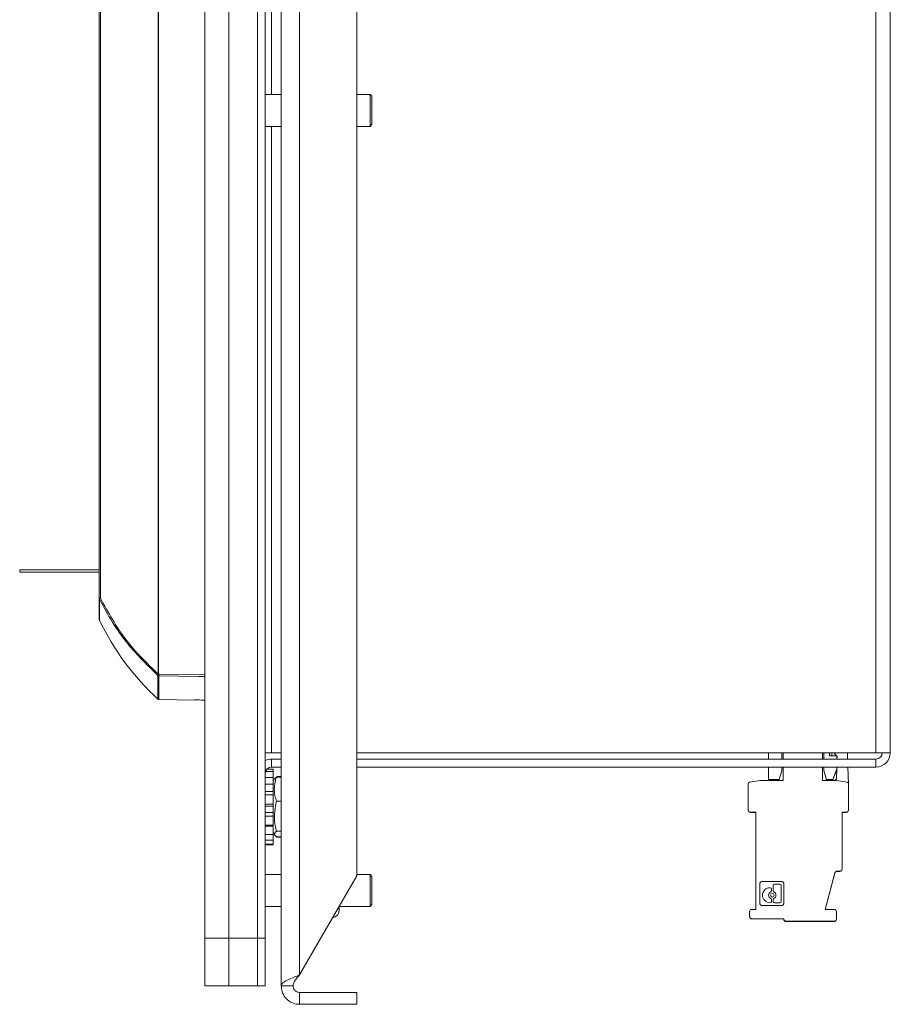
# Model space of a CAD drawing. Header units: millimetres. Extents: x 0 to 420, y 0 to 297.
# Tile 13 of 34: x 174 to 218, y 64 to 113. Entities that reach past the tile are written whole.
import ezdxf

# ---------------------------------------------------------------- set-up
doc = ezdxf.new("R2010")
doc.units = ezdxf.units.MM

msp = doc.modelspace()

# ---------------------------------------------------------------- linework, layer by layer
at = {"color": 7, "linetype": 'Continuous', "lineweight": 15}
for p, q in [((187.139, 64.714), (187.139, 152.714)), ((188.059, 152.159), (188.059, 65.268)), ((183.299, 67.114), (183.299, 150.314)), ((184.499, 67.114), (184.499, 150.314)), ((185.939, 67.114), (185.939, 150.314)), ((186.339, 67.114), (186.339, 150.314)), ((190.939, 70.256), (190.939, 147.171)), ((217.019, 140.994), (217.019, 76.434)), ((217.739, 140.994), (217.739, 76.434)), ((180.952, 80.397), (180.952, 138.234)), ((180.977, 138.234), (180.977, 80.397)), ((177.999, 84.201), (177.999, 138)), ((178.052, 138), (178.052, 84.201)), ((187.139, 109.514), (186.339, 109.514)), ((191.609, 109.514), (190.939, 109.514)), ((191.699, 109.424), (191.609, 109.514)), ((191.609, 107.914), (191.609, 109.514)), ((191.699, 109.424), (191.699, 108.004)), ((186.339, 107.914), (187.139, 107.914)), ((190.939, 107.914), (191.609, 107.914)), ((191.609, 107.914), (191.699, 108.004)), ((217.743, 100.282), (217.739, 100.282)), ((217.743, 100.046), (217.739, 100.046)), ((217.743, 100.116), (217.743, 100.282)), ((217.743, 99.561), (217.739, 99.561)), ((217.743, 99.062), (217.739, 99.062)), ((217.743, 98.9), (217.739, 98.9)), ((217.743, 98.817), (217.739, 98.817)), ((217.743, 97.857), (217.743, 98.817)), ((217.743, 97.857), (217.739, 97.857)), ((217.743, 97.845), (217.739, 97.845)), ((217.743, 97.835), (217.739, 97.835)), ((217.743, 97.747), (217.739, 97.747)), ((217.743, 97.708), (217.739, 97.708)), ((217.743, 97.6), (217.739, 97.6)), ((217.743, 97.587), (217.739, 97.587)), ((217.743, 97.584), (217.739, 97.584)), ((217.743, 97.6), (217.743, 97.708)), ((217.743, 97.599), (217.743, 97.6)), ((217.743, 96.68), (217.739, 96.68)), ((217.743, 95.028), (217.743, 96.68)), ((217.743, 95.028), (217.739, 95.028)), ((217.743, 94.428), (217.739, 94.428)), ((217.743, 93.882), (217.743, 94.428)), ((217.743, 93.882), (217.739, 93.882)), ((217.743, 93.873), (217.739, 93.873)), ((217.743, 93.882), (217.743, 93.873)), ((217.743, 93.873), (217.743, 93.421)), ((217.743, 93.421), (217.739, 93.421)), ((217.743, 93.372), (217.739, 93.372)), ((217.743, 93.372), (217.743, 93.421)), ((217.743, 93.372), (217.743, 91.313)), ((217.743, 91.313), (217.739, 91.313)), ((217.743, 91.313), (217.743, 90.401)), ((217.743, 90.401), (217.739, 90.401)), ((217.743, 90.401), (217.743, 87.097)), ((217.743, 87.097), (217.739, 87.097)), ((217.743, 87.097), (217.743, 84.415)), ((173.999, 85.634), (173.999, 85.514)), ((173.999, 85.634), (177.999, 85.634)), ((173.999, 85.514), (177.999, 85.514)), ((177.999, 84.201), (178.052, 84.201)), ((177.999, 83.132), (177.999, 84.201)), ((217.743, 84.415), (217.739, 84.415)), ((217.743, 84.345), (217.739, 84.345)), ((217.743, 84.415), (217.743, 84.345)), ((217.743, 83.895), (217.743, 84.345)), ((217.743, 83.895), (217.739, 83.895)), ((217.743, 83.851), (217.739, 83.851)), ((217.743, 83.851), (217.743, 83.895)), ((217.743, 83.678), (217.743, 83.851)), ((217.743, 83.608), (217.739, 83.608)), ((217.743, 83.291), (217.739, 83.291)), ((217.743, 83.026), (217.739, 83.026)), ((217.743, 82.631), (217.739, 82.631)), ((217.743, 82.631), (217.743, 83.026)), ((217.743, 82.607), (217.739, 82.607)), ((217.743, 82.497), (217.739, 82.497)), ((217.743, 82.374), (217.739, 82.374)), ((217.743, 82.497), (217.743, 82.537)), ((217.743, 82.374), (217.743, 82.497)), ((217.743, 82.374), (217.743, 81.019)), ((217.743, 81.019), (217.739, 81.019)), ((217.743, 80.947), (217.739, 80.947)), ((217.743, 81.019), (217.743, 80.947)), ((217.743, 80.947), (217.743, 77.642)), ((180.925, 80.339), (180.942, 80.323)), ((180.977, 80.397), (180.952, 80.397)), ((180.995, 80.381), (180.977, 80.397)), ((180.995, 79.113), (182.799, 79.082)), ((182.799, 79.088), (182.799, 79.082)), ((217.743, 77.642), (217.739, 77.642)), ((186.339, 76.434), (186.659, 76.434)), ((186.659, 76.434), (187.139, 76.434)), ((190.939, 76.434), (217.019, 76.434)), ((211.619, 76.114), (211.619, 76.434)), ((212.287, 76.114), (212.287, 76.434)), ((212.367, 76.114), (212.367, 76.434)), ((214.333, 76.434), (214.333, 76.114)), ((214.404, 76.434), (214.404, 76.114)), ((214.687, 76.284), (214.687, 76.434)), ((214.687, 76.284), (215.059, 76.284)), ((214.799, 76.284), (214.799, 76.434)), ((215.042, 76.284), (214.964, 76.372)), ((214.964, 76.372), (215.042, 76.284)), ((214.964, 76.372), (214.964, 76.372)), ((215.041, 76.284), (214.964, 76.371)), ((214.964, 76.371), (215.041, 76.284)), ((214.964, 76.371), (214.964, 76.371)), ((215.04, 76.284), (214.964, 76.37)), ((214.964, 76.37), (215.04, 76.284)), ((214.964, 76.37), (214.964, 76.37)), ((215.039, 76.284), (214.964, 76.369)), ((214.964, 76.369), (215.039, 76.284)), ((214.964, 76.369), (214.964, 76.369)), ((215.037, 76.284), (214.964, 76.367)), ((214.964, 76.367), (215.037, 76.284)), ((214.964, 76.367), (214.964, 76.367)), ((215.036, 76.284), (214.964, 76.366)), ((214.964, 76.366), (215.036, 76.284)), ((214.964, 76.366), (214.964, 76.366)), ((215.036, 76.284), (214.964, 76.365)), ((214.964, 76.365), (215.036, 76.284)), ((214.964, 76.365), (214.964, 76.365)), ((215.035, 76.284), (214.964, 76.364)), ((214.964, 76.364), (215.035, 76.284)), ((214.964, 76.364), (214.964, 76.364)), ((215.033, 76.284), (214.964, 76.362)), ((214.964, 76.362), (215.033, 76.284)), ((214.964, 76.362), (214.964, 76.362)), ((215.032, 76.284), (214.964, 76.361)), ((214.964, 76.361), (214.964, 76.36)), ((214.964, 76.36), (215.032, 76.284)), ((215.059, 76.284), (215.059, 76.114)), ((215.066, 76.257), (215.059, 76.265)), ((215.059, 76.265), (215.066, 76.257)), ((215.066, 76.256), (215.059, 76.264)), ((215.059, 76.264), (215.066, 76.255)), ((215.066, 76.255), (215.059, 76.263)), ((215.059, 76.263), (215.066, 76.255)), ((215.066, 76.254), (215.059, 76.262)), ((215.059, 76.262), (215.066, 76.254)), ((215.066, 76.252), (215.059, 76.26)), ((215.059, 76.26), (215.066, 76.252)), ((215.066, 76.25), (215.059, 76.259)), ((215.059, 76.259), (215.066, 76.25)), ((215.066, 76.25), (215.059, 76.258)), ((215.059, 76.258), (215.066, 76.25)), ((215.066, 76.249), (215.059, 76.257)), ((215.059, 76.257), (215.066, 76.248)), ((215.066, 76.246), (215.059, 76.255)), ((215.059, 76.255), (215.066, 76.246)), ((215.066, 76.245), (215.059, 76.253)), ((215.059, 76.253), (215.066, 76.245)), ((215.066, 76.257), (215.063, 76.114)), ((215.597, 76.114), (215.585, 76.434)), ((217.739, 76.434), (217.019, 76.434)), ((186.659, 75.714), (186.659, 76.114)), ((187.139, 76.114), (186.659, 76.114)), ((187.139, 75.714), (186.659, 75.714)), ((217.019, 76.114), (190.939, 76.114)), ((217.019, 75.714), (190.939, 75.714)), ((211.619, 75.084), (211.619, 75.714)), ((212.287, 75.532), (212.287, 75.714)), ((212.367, 75.044), (212.367, 75.714)), ((214.333, 75.714), (214.333, 75.044)), ((214.404, 75.714), (214.404, 75.549)), ((215.059, 75.714), (215.059, 75.634)), ((215.641, 74.877), (215.611, 75.714)), ((217.019, 75.714), (217.019, 76.114)), ((186.355, 75.493), (186.739, 75.493)), ((186.417, 75.603), (186.739, 75.603)), ((186.739, 75.603), (186.739, 75.493)), ((186.739, 75.197), (186.739, 75.493)), ((187.139, 75.235), (186.899, 75.235)), ((187.139, 75.215), (186.899, 75.215)), ((212.167, 75.084), (212.287, 75.532)), ((212.287, 75.532), (212.167, 75.084)), ((212.287, 75.532), (212.287, 75.532)), ((214.529, 75.084), (214.404, 75.549)), ((214.404, 75.549), (214.404, 75.549)), ((214.404, 75.549), (214.529, 75.084)), ((214.529, 75.084), (214.404, 75.549)), ((214.404, 75.549), (214.404, 75.549)), ((214.404, 75.549), (214.529, 75.084)), ((214.404, 75.549), (214.404, 75.549)), ((214.529, 75.084), (214.404, 75.549)), ((214.404, 75.549), (214.404, 75.549)), ((214.404, 75.548), (214.404, 75.549)), ((214.404, 75.548), (214.529, 75.083)), ((214.529, 75.083), (214.404, 75.548)), ((214.404, 75.548), (214.404, 75.548)), ((214.404, 75.548), (214.529, 75.083)), ((214.404, 75.548), (214.404, 75.548)), ((214.529, 75.083), (214.404, 75.548)), ((214.404, 75.548), (214.404, 75.548)), ((214.404, 75.548), (214.529, 75.083)), ((214.404, 75.548), (214.404, 75.548)), ((214.529, 75.082), (214.404, 75.548)), ((214.404, 75.548), (214.404, 75.548)), ((214.404, 75.547), (214.404, 75.548)), ((214.529, 75.082), (214.404, 75.547)), ((214.404, 75.547), (214.404, 75.547)), ((214.404, 75.547), (214.529, 75.082)), ((214.529, 75.082), (214.404, 75.547)), ((214.404, 75.547), (214.404, 75.547)), ((214.404, 75.547), (214.529, 75.082)), ((214.404, 75.547), (214.404, 75.547)), ((214.529, 75.082), (214.404, 75.547)), ((214.404, 75.547), (214.404, 75.547)), ((214.404, 75.547), (214.529, 75.081)), ((214.404, 75.547), (214.404, 75.547)), ((214.404, 75.546), (214.404, 75.547)), ((214.529, 75.081), (214.404, 75.546)), ((214.404, 75.546), (214.529, 75.081)), ((214.404, 75.546), (214.404, 75.546)), ((214.529, 75.081), (214.404, 75.546)), ((214.404, 75.546), (214.404, 75.546)), ((214.404, 75.546), (214.529, 75.081)), ((214.404, 75.546), (214.404, 75.546)), ((214.529, 75.08), (214.404, 75.546)), ((214.404, 75.546), (214.404, 75.546)), ((214.404, 75.546), (214.529, 75.08)), ((214.404, 75.546), (214.404, 75.546)), ((214.404, 75.546), (214.404, 75.544)), ((214.529, 75.079), (214.404, 75.544)), ((214.404, 75.544), (214.404, 75.544)), ((214.404, 75.544), (214.529, 75.079)), ((214.529, 75.079), (214.404, 75.544)), ((214.404, 75.544), (214.404, 75.544)), ((214.404, 75.544), (214.529, 75.078)), ((214.404, 75.544), (214.404, 75.544)), ((214.529, 75.078), (214.404, 75.544)), ((214.404, 75.544), (214.404, 75.544)), ((214.404, 75.543), (214.404, 75.544)), ((214.404, 75.543), (214.529, 75.078)), ((214.529, 75.078), (214.404, 75.543)), ((214.404, 75.543), (214.404, 75.543)), ((214.404, 75.543), (214.529, 75.078)), ((214.404, 75.543), (214.404, 75.543)), ((214.529, 75.078), (214.404, 75.543)), ((214.404, 75.543), (214.404, 75.543)), ((214.404, 75.542), (214.404, 75.543)), ((214.529, 75.077), (214.404, 75.542)), ((214.404, 75.542), (214.404, 75.542)), ((214.404, 75.542), (214.529, 75.077)), ((214.529, 75.077), (214.404, 75.542)), ((214.404, 75.542), (214.404, 75.542)), ((214.404, 75.542), (214.529, 75.077)), ((214.404, 75.542), (214.404, 75.542)), ((214.529, 75.076), (214.404, 75.542)), ((214.404, 75.542), (214.404, 75.542)), ((214.404, 75.541), (214.404, 75.542)), ((214.404, 75.542), (214.529, 75.077)), ((214.529, 75.077), (214.404, 75.542)), ((214.404, 75.542), (214.404, 75.542)), ((214.404, 75.542), (214.404, 75.542)), ((214.404, 75.541), (214.529, 75.076)), ((214.529, 75.076), (214.404, 75.541)), ((214.404, 75.541), (214.404, 75.541)), ((214.404, 75.541), (214.529, 75.076)), ((214.404, 75.541), (214.404, 75.541)), ((214.529, 75.076), (214.404, 75.541)), ((214.404, 75.541), (214.404, 75.541)), ((214.404, 75.541), (214.529, 75.075)), ((214.404, 75.541), (214.404, 75.541)), ((214.404, 75.54), (214.404, 75.541)), ((214.404, 75.54), (214.404, 75.539)), ((214.529, 75.075), (214.404, 75.54)), ((214.404, 75.54), (214.529, 75.075)), ((214.404, 75.54), (214.404, 75.54)), ((214.529, 75.074), (214.404, 75.539)), ((214.404, 75.539), (214.404, 75.539)), ((214.404, 75.539), (214.529, 75.074)), ((214.529, 75.073), (214.404, 75.539)), ((214.404, 75.539), (214.404, 75.539)), ((214.404, 75.538), (214.404, 75.539)), ((214.404, 75.538), (214.529, 75.073)), ((214.529, 75.073), (214.404, 75.538)), ((214.404, 75.538), (214.404, 75.538)), ((214.404, 75.538), (214.529, 75.073)), ((214.404, 75.538), (214.404, 75.538)), ((214.529, 75.073), (214.404, 75.538)), ((214.404, 75.538), (214.404, 75.538)), ((214.404, 75.538), (214.529, 75.072)), ((214.404, 75.538), (214.404, 75.538)), ((214.404, 75.537), (214.404, 75.538)), ((214.529, 75.072), (214.404, 75.537)), ((214.404, 75.537), (214.529, 75.072)), ((214.404, 75.537), (214.404, 75.537)), ((214.529, 75.072), (214.404, 75.537)), ((214.404, 75.537), (214.404, 75.537)), ((214.404, 75.537), (214.529, 75.072)), ((214.404, 75.537), (214.404, 75.537)), ((215.059, 75.634), (214.859, 75.084)), ((215.053, 75.617), (214.859, 75.082)), ((214.859, 75.08), (215.053, 75.615)), ((215.053, 75.613), (214.859, 75.079)), ((215.053, 75.611), (214.859, 75.077)), ((214.859, 75.075), (215.053, 75.609)), ((215.053, 75.607), (214.859, 75.074)), ((214.859, 75.072), (215.053, 75.605)), ((215.048, 75.604), (214.859, 75.084)), ((214.859, 75.084), (215.048, 75.604)), ((215.048, 75.604), (214.859, 75.084)), ((214.859, 75.084), (215.048, 75.604)), ((214.859, 75.083), (215.048, 75.603)), ((215.048, 75.603), (214.859, 75.083)), ((214.859, 75.083), (215.048, 75.603)), ((215.048, 75.603), (214.859, 75.083)), ((214.859, 75.083), (215.048, 75.603)), ((215.048, 75.602), (214.859, 75.082)), ((214.859, 75.082), (215.048, 75.602)), ((215.048, 75.602), (214.859, 75.082)), ((214.859, 75.082), (215.048, 75.602)), ((215.048, 75.602), (214.859, 75.082)), ((215.048, 75.601), (214.859, 75.08)), ((214.859, 75.081), (215.048, 75.601)), ((215.048, 75.601), (214.859, 75.081)), ((214.859, 75.081), (215.048, 75.601)), ((215.048, 75.601), (214.859, 75.081)), ((214.859, 75.081), (215.048, 75.601)), ((215.048, 75.599), (214.859, 75.079)), ((214.859, 75.079), (215.048, 75.599)), ((215.048, 75.598), (214.859, 75.078)), ((214.859, 75.078), (215.048, 75.598)), ((215.048, 75.598), (214.859, 75.078)), ((214.859, 75.078), (215.048, 75.598)), ((215.048, 75.598), (214.859, 75.078)), ((214.859, 75.078), (215.048, 75.598)), ((214.859, 75.077), (215.048, 75.597)), ((215.048, 75.597), (214.859, 75.077)), ((214.859, 75.077), (215.048, 75.597)), ((215.048, 75.597), (214.859, 75.077)), ((214.859, 75.077), (215.048, 75.597)), ((215.048, 75.596), (214.859, 75.076)), ((214.859, 75.076), (215.048, 75.596)), ((215.048, 75.596), (214.859, 75.076)), ((214.859, 75.076), (215.048, 75.596)), ((215.048, 75.596), (214.859, 75.076)), ((215.048, 75.595), (214.859, 75.075)), ((214.859, 75.075), (215.048, 75.595)), ((214.859, 75.074), (215.048, 75.594)), ((215.048, 75.593), (214.859, 75.073)), ((214.859, 75.073), (215.048, 75.593)), ((215.048, 75.593), (214.859, 75.073)), ((214.859, 75.073), (215.048, 75.593)), ((215.048, 75.593), (214.859, 75.073)), ((215.048, 75.592), (214.859, 75.072)), ((214.859, 75.072), (215.048, 75.592)), ((215.048, 75.592), (214.859, 75.072)), ((214.859, 75.072), (215.048, 75.592)), ((215.053, 75.618), (215.044, 75.169)), ((215.048, 75.604), (215.048, 75.604)), ((215.048, 75.604), (215.048, 75.604)), ((215.048, 75.604), (215.048, 75.604)), ((215.048, 75.604), (215.048, 75.604)), ((215.048, 75.603), (215.048, 75.602)), ((215.048, 75.603), (215.048, 75.603)), ((215.048, 75.603), (215.048, 75.603)), ((215.048, 75.603), (215.048, 75.603)), ((215.048, 75.603), (215.048, 75.603)), ((215.048, 75.602), (215.048, 75.602)), ((215.048, 75.602), (215.048, 75.602)), ((215.048, 75.602), (215.048, 75.602)), ((215.048, 75.602), (215.048, 75.602)), ((215.048, 75.602), (215.048, 75.602)), ((215.048, 75.601), (215.048, 75.601)), ((215.048, 75.601), (215.048, 75.601)), ((215.048, 75.601), (215.048, 75.601)), ((215.048, 75.601), (215.048, 75.601)), ((215.048, 75.601), (215.048, 75.601)), ((215.048, 75.601), (215.048, 75.601)), ((215.048, 75.599), (215.048, 75.599)), ((215.048, 75.599), (215.048, 75.599)), ((215.048, 75.598), (215.048, 75.598)), ((215.048, 75.598), (215.048, 75.598)), ((215.048, 75.598), (215.048, 75.598)), ((215.048, 75.598), (215.048, 75.598)), ((215.048, 75.598), (215.048, 75.598)), ((215.048, 75.598), (215.048, 75.598)), ((215.048, 75.597), (215.048, 75.596)), ((215.048, 75.597), (215.048, 75.597)), ((215.048, 75.597), (215.048, 75.597)), ((215.048, 75.597), (215.048, 75.597)), ((215.048, 75.597), (215.048, 75.597)), ((215.048, 75.596), (215.048, 75.596)), ((215.048, 75.596), (215.048, 75.596)), ((215.048, 75.596), (215.048, 75.596)), ((215.048, 75.596), (215.048, 75.596)), ((215.048, 75.596), (215.048, 75.596)), ((215.048, 75.595), (215.048, 75.595)), ((215.048, 75.595), (215.048, 75.595)), ((215.048, 75.594), (215.048, 75.593)), ((215.048, 75.593), (215.048, 75.593)), ((215.048, 75.593), (215.048, 75.593)), ((215.048, 75.593), (215.048, 75.593)), ((215.048, 75.593), (215.048, 75.593)), ((215.048, 75.593), (215.048, 75.593)), ((215.048, 75.592), (215.048, 75.592)), ((215.048, 75.592), (215.048, 75.592)), ((215.048, 75.592), (215.048, 75.592)), ((215.048, 75.592), (215.048, 75.592)), ((215.059, 75.634), (215.059, 75.633)), ((186.339, 75.197), (186.739, 75.197)), ((186.339, 74.851), (186.739, 74.851)), ((186.739, 75.197), (186.739, 74.851)), ((186.805, 75.12), (186.739, 74.987)), ((186.739, 74.487), (186.739, 74.851)), ((186.809, 75.128), (186.805, 75.12)), ((210.601, 73.564), (210.601, 74.871)), ((210.667, 74.95), (211.201, 75.044)), ((211.201, 75.044), (212.367, 75.044)), ((211.619, 75.084), (212.167, 75.084)), ((211.619, 75.082), (211.619, 75.084)), ((211.619, 75.082), (212.001, 75.082)), ((211.619, 75.08), (211.619, 75.082)), ((211.619, 75.08), (212.001, 75.08)), ((211.619, 75.079), (211.619, 75.08)), ((211.619, 75.079), (212.001, 75.079)), ((211.619, 75.077), (211.619, 75.079)), ((211.619, 75.077), (212.001, 75.077)), ((211.619, 75.075), (211.619, 75.077)), ((211.619, 75.074), (211.619, 75.075)), ((211.619, 75.075), (212.001, 75.075)), ((211.619, 75.074), (212.001, 75.074)), ((211.619, 75.072), (211.619, 75.074)), ((211.619, 75.072), (212.001, 75.072)), ((211.759, 75.072), (211.759, 75.044)), ((212.001, 75.084), (212.001, 75.044)), ((212.167, 75.084), (212.167, 75.084)), ((214.333, 75.044), (215.041, 75.044)), ((214.529, 75.084), (214.859, 75.084)), ((214.529, 75.084), (214.859, 75.084)), ((214.529, 75.084), (214.529, 75.084)), ((214.859, 75.084), (214.529, 75.084)), ((214.529, 75.084), (214.529, 75.084)), ((214.529, 75.084), (214.859, 75.084)), ((214.859, 75.084), (214.529, 75.084)), ((214.529, 75.083), (214.529, 75.084)), ((214.529, 75.083), (214.859, 75.083)), ((214.859, 75.083), (214.529, 75.083)), ((214.529, 75.083), (214.529, 75.083)), ((214.529, 75.083), (214.859, 75.083)), ((214.859, 75.083), (214.529, 75.083)), ((214.529, 75.083), (214.529, 75.083)), ((214.529, 75.083), (214.859, 75.083)), ((214.529, 75.082), (214.859, 75.082)), ((214.529, 75.082), (214.529, 75.082)), ((214.529, 75.082), (214.859, 75.082)), ((214.859, 75.082), (214.529, 75.082)), ((214.529, 75.082), (214.529, 75.082)), ((214.529, 75.082), (214.859, 75.082)), ((214.859, 75.082), (214.529, 75.082)), ((214.529, 75.081), (214.529, 75.082)), ((214.859, 75.082), (214.529, 75.082)), ((214.529, 75.082), (214.529, 75.082)), ((214.529, 75.081), (214.859, 75.081)), ((214.859, 75.081), (214.529, 75.081)), ((214.529, 75.081), (214.529, 75.081)), ((214.529, 75.081), (214.859, 75.081)), ((214.859, 75.081), (214.529, 75.081)), ((214.529, 75.081), (214.529, 75.081)), ((214.529, 75.081), (214.859, 75.081)), ((214.859, 75.08), (214.529, 75.08)), ((214.529, 75.08), (214.529, 75.08)), ((214.529, 75.08), (214.859, 75.08)), ((214.529, 75.079), (214.859, 75.079)), ((214.529, 75.079), (214.859, 75.079)), ((214.529, 75.079), (214.529, 75.079)), ((214.859, 75.079), (214.529, 75.079)), ((214.529, 75.078), (214.529, 75.079)), ((214.529, 75.078), (214.859, 75.078)), ((214.859, 75.078), (214.529, 75.078)), ((214.529, 75.078), (214.529, 75.078)), ((214.529, 75.078), (214.859, 75.078)), ((214.859, 75.078), (214.529, 75.078)), ((214.529, 75.078), (214.529, 75.078)), ((214.529, 75.078), (214.859, 75.078)), ((214.859, 75.078), (214.529, 75.078)), ((214.529, 75.077), (214.529, 75.078)), ((214.529, 75.077), (214.859, 75.077)), ((214.529, 75.077), (214.859, 75.077)), ((214.529, 75.077), (214.529, 75.077)), ((214.859, 75.077), (214.529, 75.077)), ((214.529, 75.077), (214.529, 75.077)), ((214.529, 75.077), (214.859, 75.077)), ((214.529, 75.077), (214.859, 75.077)), ((214.859, 75.077), (214.529, 75.077)), ((214.529, 75.077), (214.529, 75.077)), ((214.859, 75.076), (214.529, 75.076)), ((214.529, 75.076), (214.529, 75.076)), ((214.529, 75.076), (214.859, 75.076)), ((214.859, 75.076), (214.529, 75.076)), ((214.529, 75.076), (214.529, 75.076)), ((214.529, 75.076), (214.859, 75.076)), ((214.859, 75.076), (214.529, 75.076)), ((214.529, 75.075), (214.529, 75.076)), ((214.529, 75.075), (214.859, 75.075)), ((214.859, 75.075), (214.529, 75.075)), ((214.529, 75.075), (214.529, 75.075)), ((214.529, 75.075), (214.859, 75.075)), ((214.529, 75.074), (214.859, 75.074)), ((214.529, 75.074), (214.859, 75.074)), ((214.529, 75.074), (214.529, 75.074)), ((214.859, 75.073), (214.529, 75.073)), ((214.529, 75.073), (214.529, 75.073)), ((214.529, 75.073), (214.859, 75.073)), ((214.859, 75.073), (214.529, 75.073)), ((214.529, 75.073), (214.529, 75.073)), ((214.529, 75.073), (214.859, 75.073)), ((214.859, 75.073), (214.529, 75.073)), ((214.529, 75.072), (214.529, 75.073)), ((214.529, 75.072), (214.859, 75.072)), ((214.859, 75.072), (214.529, 75.072)), ((214.529, 75.072), (214.529, 75.072)), ((214.529, 75.072), (214.859, 75.072)), ((214.859, 75.072), (214.529, 75.072)), ((214.529, 75.072), (214.529, 75.072)), ((214.529, 75.072), (214.859, 75.072)), ((214.799, 75.044), (214.799, 75.072)), ((214.859, 75.084), (214.859, 75.084)), ((214.859, 75.083), (214.859, 75.084)), ((214.859, 75.084), (214.859, 75.084)), ((214.859, 75.083), (214.859, 75.083)), ((214.859, 75.083), (214.859, 75.083)), ((214.859, 75.081), (214.859, 75.082)), ((214.859, 75.082), (214.859, 75.082)), ((214.859, 75.082), (214.859, 75.082)), ((214.859, 75.082), (214.859, 75.082)), ((214.859, 75.081), (214.859, 75.081)), ((214.859, 75.081), (214.859, 75.081)), ((214.859, 75.08), (214.859, 75.08)), ((214.859, 75.078), (214.859, 75.079)), ((214.859, 75.079), (214.859, 75.079)), ((214.859, 75.077), (214.859, 75.078)), ((214.859, 75.078), (214.859, 75.078)), ((214.859, 75.078), (214.859, 75.078)), ((214.859, 75.077), (214.859, 75.077)), ((214.859, 75.077), (214.859, 75.077)), ((214.859, 75.077), (214.859, 75.077)), ((214.859, 75.075), (214.859, 75.076)), ((214.859, 75.076), (214.859, 75.076)), ((214.859, 75.076), (214.859, 75.076)), ((214.859, 75.075), (214.859, 75.075)), ((214.859, 75.074), (214.859, 75.074)), ((214.859, 75.072), (214.859, 75.073)), ((214.859, 75.073), (214.859, 75.073)), ((214.859, 75.073), (214.859, 75.073)), ((214.859, 75.072), (214.859, 75.072)), ((214.859, 75.072), (214.859, 75.072)), ((215.041, 75.044), (215.575, 74.95)), ((215.044, 75.169), (215.044, 75.164)), ((215.044, 75.169), (215.044, 75.169)), ((215.044, 75.169), (215.044, 75.168)), ((215.044, 75.168), (215.044, 75.167)), ((215.044, 75.168), (215.044, 75.163)), ((215.044, 75.168), (215.044, 75.163)), ((215.044, 75.168), (215.044, 75.168)), ((215.044, 75.167), (215.044, 75.162)), ((215.044, 75.167), (215.044, 75.162)), ((215.044, 75.167), (215.044, 75.167)), ((215.044, 75.167), (215.044, 75.166)), ((215.044, 75.166), (215.044, 75.161)), ((215.044, 75.166), (215.044, 75.163)), ((215.044, 75.166), (215.044, 75.166)), ((215.044, 75.165), (215.044, 75.164)), ((215.044, 75.164), (215.044, 75.161)), ((215.044, 75.164), (215.044, 75.161)), ((215.044, 75.164), (215.044, 75.164)), ((215.044, 75.163), (215.044, 75.163)), ((215.044, 75.163), (215.044, 75.16)), ((215.044, 75.163), (215.044, 75.16)), ((215.044, 75.163), (215.044, 75.163)), ((215.044, 75.162), (215.044, 75.162)), ((215.044, 75.162), (215.044, 75.159)), ((215.044, 75.162), (215.044, 75.159)), ((215.044, 75.162), (215.044, 75.162)), ((215.044, 75.162), (215.044, 75.161)), ((215.044, 75.161), (215.044, 75.161)), ((215.044, 75.16), (215.044, 75.159)), ((215.641, 74.871), (215.641, 73.564)), ((186.339, 74.487), (186.739, 74.487)), ((186.339, 74.32), (186.739, 74.32)), ((186.739, 74.32), (186.739, 74.487)), ((186.739, 74.32), (186.739, 73.848)), ((186.339, 73.848), (186.739, 73.848)), ((186.339, 73.754), (186.739, 73.754)), ((186.739, 73.754), (186.739, 73.848)), ((186.739, 73.435), (186.739, 73.754)), ((187.139, 74.002), (186.899, 74.002)), ((186.339, 73.435), (186.739, 73.435)), ((186.339, 73.25), (186.739, 73.25)), ((186.739, 73.25), (186.739, 73.435)), ((186.739, 73.25), (186.739, 72.802)), ((210.601, 73.562), (210.601, 73.564)), ((210.991, 73.444), (210.721, 73.444)), ((210.721, 73.444), (210.721, 73.442)), ((210.991, 73.442), (210.721, 73.442)), ((210.721, 73.442), (210.721, 73.44)), ((210.991, 73.44), (210.721, 73.44)), ((210.991, 73.439), (210.721, 73.439)), ((210.721, 73.439), (210.721, 73.437)), ((210.991, 73.437), (210.721, 73.437)), ((210.721, 73.437), (210.721, 73.435)), ((210.991, 73.435), (210.721, 73.435)), ((210.991, 73.434), (210.721, 73.434)), ((210.721, 73.434), (210.721, 73.432)), ((210.991, 73.432), (210.721, 73.432)), ((210.991, 68.564), (210.991, 73.444)), ((215.521, 73.444), (215.323, 73.444)), ((215.323, 73.444), (215.323, 70.604)), ((215.521, 73.442), (215.323, 73.442)), ((215.323, 73.44), (215.521, 73.44)), ((215.521, 73.439), (215.323, 73.439)), ((215.323, 73.437), (215.521, 73.437)), ((215.323, 73.435), (215.521, 73.435)), ((215.521, 73.434), (215.323, 73.434)), ((215.323, 73.432), (215.521, 73.432)), ((215.521, 73.442), (215.521, 73.444)), ((215.521, 73.44), (215.521, 73.442)), ((215.521, 73.437), (215.521, 73.439)), ((215.521, 73.435), (215.521, 73.437)), ((215.521, 73.432), (215.521, 73.434)), ((215.641, 73.564), (215.641, 73.562)), ((186.339, 72.802), (186.739, 72.802)), ((186.339, 72.754), (186.739, 72.754)), ((186.739, 72.754), (186.739, 72.802)), ((186.739, 72.328), (186.739, 72.754)), ((186.339, 72.328), (186.739, 72.328)), ((186.739, 72.44), (186.805, 72.308)), ((186.739, 72.328), (186.739, 72.045)), ((186.805, 72.308), (186.809, 72.299)), ((187.139, 72.501), (186.899, 72.501)), ((186.339, 72.045), (186.739, 72.045)), ((186.339, 71.845), (186.739, 71.845)), ((186.339, 71.814), (186.739, 71.814)), ((186.739, 71.845), (186.739, 72.045)), ((186.739, 71.845), (186.739, 71.814)), ((187.139, 72.212), (186.899, 72.212)), ((187.139, 72.193), (186.899, 72.193)), ((187.139, 70.314), (186.339, 70.314)), ((191.609, 70.314), (190.939, 70.314)), ((191.699, 70.224), (191.609, 70.314)), ((191.609, 68.714), (191.609, 70.314)), ((214.963, 70.395), (214.473, 68.564)), ((214.963, 70.393), (214.473, 68.564)), ((214.963, 70.391), (214.474, 68.564)), ((214.963, 70.39), (214.474, 68.564)), ((214.963, 70.388), (214.475, 68.564)), ((214.963, 70.386), (214.475, 68.564)), ((214.963, 70.385), (214.476, 68.564)), ((214.963, 70.383), (214.476, 68.564)), ((214.963, 70.393), (214.963, 70.395)), ((214.963, 70.391), (214.963, 70.393)), ((214.963, 70.388), (214.963, 70.39)), ((214.963, 70.386), (214.963, 70.388)), ((214.963, 70.383), (214.963, 70.385)), ((215.203, 70.484), (215.079, 70.484)), ((215.079, 70.484), (215.079, 70.482)), ((215.203, 70.482), (215.079, 70.482)), ((215.079, 70.482), (215.079, 70.48)), ((215.079, 70.48), (215.203, 70.48)), ((215.203, 70.479), (215.079, 70.479)), ((215.079, 70.479), (215.079, 70.477)), ((215.079, 70.477), (215.203, 70.477)), ((215.079, 70.477), (215.079, 70.475)), ((215.079, 70.475), (215.203, 70.475)), ((215.203, 70.474), (215.079, 70.474)), ((215.079, 70.474), (215.079, 70.472)), ((215.079, 70.472), (215.203, 70.472)), ((215.203, 70.484), (215.203, 70.482)), ((215.203, 70.482), (215.203, 70.48)), ((215.203, 70.479), (215.203, 70.477)), ((215.203, 70.477), (215.203, 70.475)), ((215.203, 70.474), (215.203, 70.472)), ((215.323, 70.604), (215.323, 70.602)), ((215.323, 70.602), (215.323, 70.6)), ((215.323, 70.6), (215.323, 70.599)), ((215.323, 70.599), (215.323, 70.597)), ((215.323, 70.597), (215.323, 70.595)), ((215.323, 70.595), (215.323, 70.594)), ((215.323, 70.594), (215.323, 70.592)), ((188.059, 65.268), (190.939, 70.256)), ((191.699, 70.224), (191.699, 68.804)), ((211.191, 69.88), (211.191, 68.849)), ((212.306, 69.964), (211.275, 69.964)), ((211.275, 69.964), (211.275, 69.964)), ((212.306, 69.964), (211.275, 69.964)), ((211.857, 69.771), (211.857, 69.496)), ((212.191, 69.834), (211.92, 69.834)), ((212.254, 68.957), (212.254, 69.771)), ((212.306, 69.964), (212.306, 69.964)), ((212.391, 68.849), (212.391, 69.88)), ((211.32, 69.275), (211.32, 69.275)), ((211.7, 69.655), (211.706, 69.655)), ((211.722, 69.275), (211.722, 69.275)), ((211.733, 69.439), (211.733, 69.439)), ((211.769, 69.592), (211.769, 69.496)), ((211.769, 69.496), (211.769, 69.496)), ((211.893, 69.439), (211.893, 69.439)), ((211.904, 69.275), (211.904, 69.275)), ((191.609, 68.714), (191.699, 68.804)), ((211.7, 68.894), (211.7, 68.894)), ((211.7, 68.894), (211.706, 68.894)), ((211.706, 68.894), (211.7, 68.894)), ((211.706, 68.894), (211.706, 68.894)), ((211.769, 68.957), (211.769, 69.053)), ((211.769, 68.957), (211.769, 68.957)), ((211.857, 69.053), (211.857, 68.957)), ((211.92, 68.894), (212.191, 68.894)), ((211.92, 68.894), (211.92, 68.894)), ((212.191, 68.894), (211.92, 68.894)), ((212.191, 68.894), (212.191, 68.894)), ((212.254, 68.957), (212.254, 68.957)), ((186.339, 68.714), (187.139, 68.714)), ((190.059, 68.534), (190.059, 68.732)), ((190.059, 68.714), (191.609, 68.714)), ((210.673, 68.216), (210.673, 68.444)), ((210.793, 68.564), (210.991, 68.564)), ((211.275, 68.764), (212.306, 68.764)), ((214.473, 68.564), (214.913, 68.564)), ((215.033, 68.444), (215.033, 68.084)), ((210.673, 68.216), (210.673, 68.214)), ((210.673, 68.214), (210.673, 68.212)), ((210.673, 68.211), (210.673, 68.212)), ((210.673, 68.211), (210.673, 68.209)), ((210.673, 68.209), (210.673, 68.207)), ((210.673, 68.206), (210.673, 68.207)), ((210.673, 68.206), (210.673, 68.204)), ((212.385, 68.096), (210.793, 68.096)), ((210.793, 68.096), (210.793, 68.094)), ((212.385, 68.094), (210.793, 68.094)), ((210.793, 68.094), (210.793, 68.092)), ((212.385, 68.092), (210.793, 68.092)), ((212.385, 68.091), (210.793, 68.091)), ((210.793, 68.091), (210.793, 68.089)), ((212.385, 68.089), (210.793, 68.089)), ((210.793, 68.089), (210.793, 68.087)), ((212.385, 68.087), (210.793, 68.087)), ((212.385, 68.086), (210.793, 68.086)), ((210.793, 68.086), (210.793, 68.084)), ((212.385, 68.084), (210.793, 68.084)), ((212.385, 68.084), (212.385, 68.096)), ((212.385, 68.082), (212.385, 68.084)), ((212.385, 68.08), (212.385, 68.082)), ((212.385, 68.079), (212.385, 68.08)), ((212.385, 68.077), (212.385, 68.079)), ((212.385, 68.075), (212.385, 68.077)), ((212.385, 68.074), (212.385, 68.075)), ((212.385, 68.072), (212.385, 68.074)), ((214.913, 67.964), (212.505, 67.964)), ((212.505, 67.964), (212.505, 67.962)), ((214.913, 67.962), (212.505, 67.962)), ((212.505, 67.962), (212.505, 67.96)), ((214.913, 67.96), (212.505, 67.96)), ((214.913, 67.959), (212.505, 67.959)), ((212.505, 67.959), (212.505, 67.957)), ((214.913, 67.957), (212.505, 67.957)), ((212.505, 67.957), (212.505, 67.955)), ((214.913, 67.955), (212.505, 67.955)), ((214.913, 67.954), (212.505, 67.954)), ((212.505, 67.954), (212.505, 67.952)), ((214.913, 67.952), (212.505, 67.952)), ((214.913, 67.962), (214.913, 67.964)), ((214.913, 67.96), (214.913, 67.962)), ((214.913, 67.957), (214.913, 67.959)), ((214.913, 67.955), (214.913, 67.957)), ((214.913, 67.952), (214.913, 67.954)), ((215.033, 68.082), (215.033, 68.084)), ((215.033, 68.08), (215.033, 68.082)), ((215.033, 68.08), (215.033, 68.079)), ((215.033, 68.077), (215.033, 68.079)), ((215.033, 68.075), (215.033, 68.077)), ((215.033, 68.075), (215.033, 68.074)), ((215.033, 68.072), (215.033, 68.074)), ((183.299, 67.114), (184.499, 67.114)), ((183.299, 64.714), (183.299, 67.114)), ((184.499, 67.114), (184.499, 64.714)), ((184.499, 67.114), (185.939, 67.114)), ((185.939, 67.114), (186.339, 67.114)), ((185.939, 64.714), (185.939, 67.114)), ((186.339, 67.114), (186.339, 64.714)), ((184.499, 64.714), (183.299, 64.714)), ((185.939, 64.714), (184.499, 64.714)), ((186.339, 64.714), (185.939, 64.714)), ((187.139, 64.714), (187.739, 64.714)), ((188.059, 64.394), (188.059, 63.794)), ((190.939, 64.394), (188.059, 64.394)), ((190.939, 63.794), (190.939, 64.394)), ((190.939, 63.794), (188.059, 63.794))]:
    msp.add_line(p, q, dxfattribs=at)
at = {"color": 8, "linetype": 'Continuous', "lineweight": 15}
for p, q in [((186.659, 109.514), (186.659, 140.994)), ((186.659, 76.434), (186.659, 107.914)), ((178.007, 84.167), (178.007, 83.097)), ((180.942, 79.134), (180.942, 80.323)), ((180.995, 80.302), (180.995, 79.113))]:
    msp.add_line(p, q, dxfattribs=at)
at = {"color": 8, "linetype": 'Continuous', "lineweight": 15, "flags": 128}
for points in [[(180.995, 80.381), (182.383, 80.36), (183.299, 80.347)], [(183.299, 80.268), (182.999, 80.272), (180.995, 80.302)]]:
    msp.add_lwpolyline(points, dxfattribs=at)
at = {"color": 7, "linetype": 'Continuous', "lineweight": 15, "flags": 128}
for points in [[(212.001, 75.084), (211.929, 75.084), (211.868, 75.084), (211.847, 75.084), (211.868, 75.084), (211.929, 75.084), (212.03, 75.084), (212.167, 75.084)], [(212.001, 75.083), (211.929, 75.084), (211.868, 75.084), (211.847, 75.084), (211.868, 75.084), (211.929, 75.084), (212.001, 75.084)], [(212.001, 75.083), (211.929, 75.083), (211.868, 75.083), (211.847, 75.083), (211.868, 75.083), (211.929, 75.083), (212.001, 75.083)], [(212.001, 75.083), (211.929, 75.083), (211.868, 75.083), (211.847, 75.083), (211.868, 75.083), (211.929, 75.083), (212.001, 75.083)], [(212.001, 75.082), (211.929, 75.082), (211.868, 75.082), (211.847, 75.082), (211.868, 75.083), (211.929, 75.083), (212.001, 75.083)], [(212.001, 75.082), (211.929, 75.082), (211.868, 75.082), (211.847, 75.082), (211.868, 75.082), (211.929, 75.082), (212.001, 75.082)], [(212.001, 75.082), (211.929, 75.082), (211.868, 75.082), (211.847, 75.082), (211.868, 75.082), (211.929, 75.082), (212.001, 75.082)], [(212.001, 75.081), (211.929, 75.081), (211.868, 75.081), (211.847, 75.081), (211.868, 75.081), (211.929, 75.081), (212.001, 75.081)], [(212.001, 75.081), (211.929, 75.081), (211.868, 75.081), (211.847, 75.081), (211.868, 75.081), (211.929, 75.081), (212.001, 75.081)], [(212.001, 75.08), (211.929, 75.08), (211.868, 75.081), (211.847, 75.081), (211.868, 75.081), (211.929, 75.081), (212.001, 75.081)], [(212.001, 75.079), (211.929, 75.079), (211.868, 75.079), (211.847, 75.079), (211.868, 75.079), (211.929, 75.079), (212.001, 75.079)], [(212.001, 75.078), (211.929, 75.078), (211.868, 75.078), (211.847, 75.078), (211.868, 75.078), (211.929, 75.079), (212.001, 75.079)], [(212.001, 75.078), (211.929, 75.078), (211.868, 75.078), (211.847, 75.078), (211.868, 75.078), (211.929, 75.078), (212.001, 75.078)], [(212.001, 75.078), (211.929, 75.078), (211.868, 75.078), (211.847, 75.078), (211.868, 75.078), (211.929, 75.078), (212.001, 75.078)], [(212.001, 75.077), (211.929, 75.077), (211.868, 75.077), (211.847, 75.077), (211.868, 75.077), (211.929, 75.077), (212.001, 75.077)], [(212.001, 75.076), (211.929, 75.076), (211.868, 75.076), (211.847, 75.077), (211.868, 75.077), (211.929, 75.077), (212.001, 75.077)], [(212.001, 75.077), (211.929, 75.077), (211.868, 75.077), (211.847, 75.077), (211.868, 75.077), (211.929, 75.077), (212.001, 75.077)], [(212.001, 75.076), (211.929, 75.076), (211.868, 75.076), (211.847, 75.076), (211.868, 75.076), (211.929, 75.076), (212.001, 75.076)], [(212.001, 75.076), (211.929, 75.076), (211.868, 75.076), (211.847, 75.076), (211.868, 75.076), (211.929, 75.076), (212.001, 75.076)], [(212.001, 75.075), (211.929, 75.075), (211.868, 75.075), (211.847, 75.075), (211.868, 75.075), (211.929, 75.075), (212.001, 75.075)], [(212.001, 75.073), (211.929, 75.073), (211.868, 75.073), (211.847, 75.074), (211.868, 75.074), (211.929, 75.074), (212.001, 75.074)], [(212.001, 75.073), (211.929, 75.073), (211.868, 75.073), (211.847, 75.073), (211.868, 75.073), (211.929, 75.073), (212.001, 75.073)], [(212.001, 75.073), (211.929, 75.073), (211.868, 75.073), (211.847, 75.073), (211.868, 75.073), (211.929, 75.073), (212.001, 75.073)], [(212.001, 75.072), (211.929, 75.072), (211.868, 75.072), (211.847, 75.072), (211.868, 75.072), (211.929, 75.072), (212.001, 75.072)], [(212.001, 75.072), (211.929, 75.072), (211.868, 75.072), (211.847, 75.072), (211.868, 75.072), (211.929, 75.072), (212.001, 75.072)], [(215.641, 74.876), (215.641, 74.881), (215.641, 74.885)], [(213.373, 67.964), (213.679, 67.964), (213.938, 67.964), (214.112, 67.964), (214.173, 67.964), (214.112, 67.964), (213.938, 67.964), (213.679, 67.963), (213.373, 67.963), (213.067, 67.963), (212.807, 67.964), (212.634, 67.964), (212.573, 67.964), (212.634, 67.964), (212.807, 67.964), (213.067, 67.964), (213.373, 67.964)], [(213.373, 67.964), (213.679, 67.964), (213.938, 67.964), (214.112, 67.964), (214.173, 67.964), (214.112, 67.964), (213.938, 67.964), (213.679, 67.964), (213.373, 67.964), (213.067, 67.964), (212.807, 67.964), (212.634, 67.964), (212.573, 67.964), (212.634, 67.964), (212.807, 67.964), (213.067, 67.964), (213.373, 67.964)], [(213.373, 67.963), (213.679, 67.963), (213.938, 67.963), (214.112, 67.963), (214.173, 67.962), (214.112, 67.962), (213.938, 67.962), (213.679, 67.962), (213.373, 67.962), (213.067, 67.962), (212.807, 67.962), (212.634, 67.962), (212.573, 67.962), (212.634, 67.963), (212.807, 67.963), (213.067, 67.963), (213.373, 67.963)], [(213.373, 67.963), (213.679, 67.963), (213.938, 67.963), (214.112, 67.963), (214.173, 67.963), (214.112, 67.963), (213.938, 67.963), (213.679, 67.963), (213.373, 67.963), (213.067, 67.963), (212.807, 67.963), (212.634, 67.963), (212.573, 67.963), (212.634, 67.963), (212.807, 67.963), (213.067, 67.963), (213.373, 67.963)], [(213.373, 67.963), (213.679, 67.963), (213.938, 67.963), (214.112, 67.963), (214.173, 67.963), (214.112, 67.963), (213.938, 67.963), (213.679, 67.963), (213.373, 67.963), (213.067, 67.963), (212.807, 67.963), (212.634, 67.963), (212.573, 67.963), (212.634, 67.963), (212.807, 67.963), (213.067, 67.963), (213.373, 67.963)], [(213.373, 67.962), (213.679, 67.962), (213.938, 67.962), (214.112, 67.962), (214.173, 67.962), (214.112, 67.962), (213.938, 67.962), (213.679, 67.962), (213.373, 67.962), (213.067, 67.962), (212.807, 67.962), (212.634, 67.962), (212.573, 67.962), (212.634, 67.962), (212.807, 67.962), (213.067, 67.962), (213.373, 67.962)], [(213.373, 67.962), (213.679, 67.962), (213.938, 67.962), (214.112, 67.962), (214.173, 67.962), (214.112, 67.962), (213.938, 67.962), (213.679, 67.962), (213.373, 67.962), (213.067, 67.962), (212.807, 67.962), (212.634, 67.962), (212.573, 67.962), (212.634, 67.962), (212.807, 67.962), (213.067, 67.962), (213.373, 67.962)], [(213.373, 67.961), (213.679, 67.961), (213.938, 67.961), (214.112, 67.961), (214.173, 67.961), (214.112, 67.96), (213.938, 67.96), (213.679, 67.96), (213.373, 67.96), (213.067, 67.96), (212.807, 67.96), (212.634, 67.96), (212.573, 67.961), (212.634, 67.961), (212.807, 67.961), (213.067, 67.961), (213.373, 67.961)], [(213.373, 67.961), (213.679, 67.961), (213.938, 67.961), (214.112, 67.961), (214.173, 67.961), (214.112, 67.961), (213.938, 67.961), (213.679, 67.961), (213.373, 67.961), (213.067, 67.961), (212.807, 67.961), (212.634, 67.961), (212.573, 67.961), (212.634, 67.961), (212.807, 67.961), (213.067, 67.961), (213.373, 67.961)], [(213.373, 67.961), (213.679, 67.961), (213.938, 67.961), (214.112, 67.961), (214.173, 67.961), (214.112, 67.961), (213.938, 67.961), (213.679, 67.961), (213.373, 67.961), (213.067, 67.961), (212.807, 67.961), (212.634, 67.961), (212.573, 67.961), (212.634, 67.961), (212.807, 67.961), (213.067, 67.961), (213.373, 67.961)], [(213.373, 67.959), (213.679, 67.959), (213.938, 67.959), (214.112, 67.958), (214.173, 67.958), (214.112, 67.958), (213.938, 67.958), (213.679, 67.958), (213.373, 67.958), (213.067, 67.958), (212.807, 67.958), (212.634, 67.958), (212.573, 67.958), (212.634, 67.958), (212.807, 67.959), (213.067, 67.959), (213.373, 67.959)], [(213.373, 67.959), (213.679, 67.959), (213.938, 67.959), (214.112, 67.959), (214.173, 67.959), (214.112, 67.959), (213.938, 67.959), (213.679, 67.959), (213.373, 67.959), (213.067, 67.959), (212.807, 67.959), (212.634, 67.959), (212.573, 67.959), (212.634, 67.959), (212.807, 67.959), (213.067, 67.959), (213.373, 67.959)], [(213.373, 67.958), (213.679, 67.958), (213.938, 67.958), (214.112, 67.958), (214.173, 67.958), (214.112, 67.958), (213.938, 67.958), (213.679, 67.958), (213.373, 67.958), (213.067, 67.958), (212.807, 67.958), (212.634, 67.958), (212.573, 67.958), (212.634, 67.958), (212.807, 67.958), (213.067, 67.958), (213.373, 67.958)], [(213.373, 67.958), (213.679, 67.958), (213.938, 67.958), (214.112, 67.958), (214.173, 67.958), (214.112, 67.958), (213.938, 67.958), (213.679, 67.958), (213.373, 67.958), (213.067, 67.958), (212.807, 67.958), (212.634, 67.958), (212.573, 67.958), (212.634, 67.958), (212.807, 67.958), (213.067, 67.958), (213.373, 67.958)], [(213.373, 67.957), (213.679, 67.957), (213.938, 67.957), (214.112, 67.957), (214.173, 67.957), (214.112, 67.957), (213.938, 67.957), (213.679, 67.957), (213.373, 67.957), (213.067, 67.957), (212.807, 67.957), (212.634, 67.957), (212.573, 67.957), (212.634, 67.957), (212.807, 67.957), (213.067, 67.957), (213.373, 67.957)], [(213.373, 67.957), (213.679, 67.957), (213.938, 67.957), (214.112, 67.957), (214.173, 67.957), (214.112, 67.956), (213.938, 67.956), (213.679, 67.956), (213.373, 67.956), (213.067, 67.956), (212.807, 67.956), (212.634, 67.956), (212.573, 67.957), (212.634, 67.957), (212.807, 67.957), (213.067, 67.957), (213.373, 67.957)], [(213.373, 67.957), (213.679, 67.957), (213.938, 67.957), (214.112, 67.957), (214.173, 67.957), (214.112, 67.957), (213.938, 67.957), (213.679, 67.957), (213.373, 67.957), (213.067, 67.957), (212.807, 67.957), (212.634, 67.957), (212.573, 67.957), (212.634, 67.957), (212.807, 67.957), (213.067, 67.957), (213.373, 67.957)], [(213.373, 67.956), (213.679, 67.956), (213.938, 67.955), (214.112, 67.955), (214.173, 67.955), (214.112, 67.955), (213.938, 67.955), (213.679, 67.955), (213.373, 67.955), (213.067, 67.955), (212.807, 67.955), (212.634, 67.955), (212.573, 67.955), (212.634, 67.955), (212.807, 67.955), (213.067, 67.956), (213.373, 67.956)], [(213.373, 67.956), (213.679, 67.956), (213.938, 67.956), (214.112, 67.956), (214.173, 67.956), (214.112, 67.956), (213.938, 67.956), (213.679, 67.956), (213.373, 67.956), (213.067, 67.956), (212.807, 67.956), (212.634, 67.956), (212.573, 67.956), (212.634, 67.956), (212.807, 67.956), (213.067, 67.956), (213.373, 67.956)], [(213.373, 67.956), (213.679, 67.956), (213.938, 67.956), (214.112, 67.956), (214.173, 67.956), (214.112, 67.956), (213.938, 67.956), (213.679, 67.956), (213.373, 67.956), (213.067, 67.956), (212.807, 67.956), (212.634, 67.956), (212.573, 67.956), (212.634, 67.956), (212.807, 67.956), (213.067, 67.956), (213.373, 67.956)], [(213.373, 67.954), (213.679, 67.954), (213.938, 67.954), (214.112, 67.954), (214.173, 67.954), (214.112, 67.953), (213.938, 67.953), (213.679, 67.953), (213.373, 67.953), (213.067, 67.953), (212.807, 67.953), (212.634, 67.953), (212.573, 67.954), (212.634, 67.954), (212.807, 67.954), (213.067, 67.954), (213.373, 67.954)], [(213.373, 67.953), (213.679, 67.953), (213.938, 67.953), (214.112, 67.953), (214.173, 67.953), (214.112, 67.953), (213.938, 67.953), (213.679, 67.953), (213.373, 67.953), (213.067, 67.953), (212.807, 67.953), (212.634, 67.953), (212.573, 67.953), (212.634, 67.953), (212.807, 67.953), (213.067, 67.953), (213.373, 67.953)], [(213.373, 67.953), (213.679, 67.953), (213.938, 67.953), (214.112, 67.953), (214.173, 67.953), (214.112, 67.953), (213.938, 67.953), (213.679, 67.953), (213.373, 67.953), (213.067, 67.953), (212.807, 67.953), (212.634, 67.953), (212.573, 67.953), (212.634, 67.953), (212.807, 67.953), (213.067, 67.953), (213.373, 67.953)], [(213.373, 67.953), (213.679, 67.952), (213.938, 67.952), (214.112, 67.952), (214.173, 67.952), (214.112, 67.952), (213.938, 67.952), (213.679, 67.952), (213.373, 67.952), (213.067, 67.952), (212.807, 67.952), (212.634, 67.952), (212.573, 67.952), (212.634, 67.952), (212.807, 67.952), (213.067, 67.952), (213.373, 67.953)], [(213.373, 67.952), (213.679, 67.952), (213.938, 67.952), (214.112, 67.952), (214.173, 67.952), (214.112, 67.952), (213.938, 67.952), (213.679, 67.952), (213.373, 67.952), (213.067, 67.952), (212.807, 67.952), (212.634, 67.952), (212.573, 67.952), (212.634, 67.952), (212.807, 67.952), (213.067, 67.952), (213.373, 67.952)]]:
    msp.add_lwpolyline(points, dxfattribs=at)
at = {"color": 7, "linetype": 'Continuous', "lineweight": 15}
msp.add_circle((211.813, 69.275), 0.0913, dxfattribs=at)
for centre, radius, start, end in [((178.077, 84.201), 0.0781, 180.0134, 205.9388), ((178.091, 84.102), 0.106, 111.5464, 142.4743), ((178.079, 83.132), 0.08, 180, 205.6193), ((189.759, 88.733), 13.033, 205.6193, 227.4304), ((181.015, 80.331), 0.091, 134.0991, 175.3734), ((182.435, 79.016), 2.008, 136.5482, 138.7869), ((182.453, 79.004), 2.005, 136.6516, 138.8933), ((180.996, 80.383), 0.0806, 227.9144, 269.0718), ((182.613, 80.341), 1.619, 178.6041, 181.3959), ((180.996, 79.193), 0.08, 227.4304, 269), ((215.055, 76.448), 0.12, 187.039, 221.3454), ((215.055, 76.448), 0.12, 186.9811, 221.3454), ((215.055, 76.446), 0.12, 186.0712, 221.3454), ((215.055, 76.446), 0.12, 186.0134, 221.3454), ((215.055, 76.445), 0.12, 185.463, 221.3454), ((215.055, 76.445), 0.12, 185.4053, 221.3454), ((215.055, 76.441), 0.12, 183.5326, 221.3454), ((215.055, 76.441), 0.12, 183.475, 221.3454), ((215.055, 76.44), 0.12, 182.9266, 221.3454), ((215.055, 76.44), 0.12, 182.869, 221.3454), ((215.055, 76.444), 0.12, 185.1542, 221.3454), ((215.055, 76.444), 0.12, 185.0964, 221.3454), ((215.055, 76.443), 0.12, 184.5469, 221.3454), ((215.055, 76.443), 0.12, 184.4893, 221.3454), ((215.055, 76.45), 0.12, 187.6491, 221.3454), ((215.055, 76.45), 0.12, 187.5911, 221.3454), ((215.055, 76.452), 0.12, 188.5709, 221.3454), ((215.055, 76.451), 0.12, 188.5128, 221.3454), ((215.055, 76.45), 0.12, 187.9595, 221.3454), ((215.055, 76.45), 0.12, 187.9014, 221.3454), ((217.019, 76.434), 0.72, 270, 0), ((217.019, 76.434), 0.32, 270, 0), ((186.659, 75.394), 0.72, 90, 116.3878), ((186.659, 75.394), 0.32, 90, 180), ((210.681, 74.871), 0.08, 100, 180), ((214.924, 75.164), 0.12, 273.7859, 2.5), ((215.561, 74.871), 0.08, 0, 80), ((215.441, 74.894), 0.2, 356.3133, 7.739), ((215.441, 74.887), 0.2, 356.3133, 1.0176), ((215.441, 74.892), 0.2, 356.3133, 359.2562), ((215.441, 74.889), 0.2, 356.3133, 359.7264), ((210.721, 73.564), 0.12, 180, 270), ((210.721, 73.562), 0.12, 180, 270), ((210.721, 73.56), 0.12, 180, 270), ((210.721, 73.559), 0.12, 180, 270), ((210.721, 73.557), 0.12, 180, 270), ((210.721, 73.555), 0.12, 180, 270), ((210.721, 73.554), 0.12, 180, 270), ((210.721, 73.552), 0.12, 180, 270), ((215.521, 73.564), 0.12, 270, 360), ((215.521, 73.562), 0.12, 270, 360), ((215.521, 73.56), 0.12, 270, 360), ((215.521, 73.559), 0.12, 270, 360), ((215.521, 73.557), 0.12, 270, 360), ((215.521, 73.555), 0.12, 270, 360), ((215.521, 73.554), 0.12, 270, 360), ((215.521, 73.552), 0.12, 270, 360), ((215.079, 70.364), 0.12, 90, 165), ((215.079, 70.362), 0.12, 90, 165), ((215.079, 70.36), 0.12, 90, 165), ((215.079, 70.359), 0.12, 90, 165), ((215.079, 70.357), 0.12, 90, 165), ((215.079, 70.355), 0.12, 90, 165), ((215.079, 70.354), 0.12, 90, 165), ((215.079, 70.352), 0.12, 90, 165), ((215.203, 70.604), 0.12, 270, 360), ((215.203, 70.602), 0.12, 270, 360), ((215.203, 70.6), 0.12, 270, 360), ((215.203, 70.599), 0.12, 270, 360), ((215.203, 70.597), 0.12, 270, 360), ((215.203, 70.595), 0.12, 270, 360), ((215.203, 70.594), 0.12, 270, 360), ((215.203, 70.592), 0.12, 270, 360), ((211.275, 69.88), 0.0843, 90, 180), ((211.92, 69.771), 0.0632, 90, 180), ((212.191, 69.771), 0.0632, 0, 90), ((212.306, 69.88), 0.0843, 0, 90), ((211.7, 69.275), 0.38, 90, 270), ((211.7, 69.275), 0.38, 180, 270), ((211.813, 69.275), 0.183, 115.8849, 244.1151), ((211.813, 69.275), 0.183, 115.8849, 180), ((211.706, 69.592), 0.0632, 0, 90), ((211.813, 69.275), 0.0913, 180, 360), ((211.706, 69.496), 0.0632, 295.8849, 360), ((211.92, 69.496), 0.0632, 180, 244.1151), ((211.813, 69.275), 0.183, 295.8849, 64.1151), ((211.813, 69.275), 0.183, 0, 64.1151), ((211.275, 68.849), 0.0843, 180, 270), ((211.706, 68.957), 0.0632, 270, 360), ((211.706, 69.053), 0.0632, 0, 64.1151), ((211.92, 69.053), 0.0632, 115.8849, 180), ((211.92, 68.957), 0.0632, 180, 270), ((212.191, 68.957), 0.0632, 270, 360), ((212.306, 68.849), 0.0843, 270, 360), ((189.659, 68.534), 0.4, 278.1759, 0), ((210.793, 68.444), 0.12, 90, 180), ((214.913, 68.444), 0.12, 0, 90), ((210.793, 68.216), 0.12, 180, 270), ((210.793, 68.214), 0.12, 180, 270), ((210.793, 68.212), 0.12, 180, 270), ((210.793, 68.211), 0.12, 180, 270), ((210.793, 68.209), 0.12, 180, 270), ((210.793, 68.207), 0.12, 180, 270), ((210.793, 68.206), 0.12, 180, 270), ((210.793, 68.204), 0.12, 180, 270), ((212.505, 68.084), 0.12, 180, 270), ((212.505, 68.082), 0.12, 180, 270), ((212.505, 68.08), 0.12, 180, 270), ((212.505, 68.079), 0.12, 180, 270), ((212.505, 68.077), 0.12, 180, 270), ((212.505, 68.075), 0.12, 180, 270), ((212.505, 68.074), 0.12, 180, 270), ((212.505, 68.072), 0.12, 180, 270), ((214.913, 68.084), 0.12, 270, 360), ((214.913, 68.082), 0.12, 270, 360), ((214.913, 68.08), 0.12, 270, 360), ((214.913, 68.079), 0.12, 270, 360), ((214.913, 68.077), 0.12, 270, 360), ((214.913, 68.075), 0.12, 270, 360), ((214.913, 68.074), 0.12, 270, 360), ((214.913, 68.072), 0.12, 270, 360)]:
    msp.add_arc(centre, radius, start, end, dxfattribs=at)
msp.add_ellipse((198.969, 163.73), major_axis=(316.967, 0), ratio=0.26738, start_param=4.661821, end_param=4.662932, dxfattribs=at)
for points, knots in [([(180.925, 80.339), (180.355, 80.891), (179.722, 81.504), (178.983, 82.495), (178.522, 83.175), (178.183, 83.828), (178.007, 84.167)], [0, 0, 0, 0, 0.494224, 0.548447, 0.765536, 1, 1, 1, 1]), ([(178.052, 84.201), (178.449, 83.482), (179.234, 82.057), (180.383, 80.946), (180.952, 80.397)], [0, 0, 0, 0, 0.505397, 1, 1, 1, 1]), ([(182.799, 79.088), (182.801, 79.088), (182.805, 79.089), (182.84, 79.089), (182.888, 79.089), (182.928, 79.088), (182.947, 79.088)], [0, 0, 0, 0, 0.257638, 0.515277, 0.772891, 1, 1, 1, 1]), ([(186.899, 75.215), (186.883, 75.163), (186.79, 74.863), (186.768, 74.445), (186.87, 74.099), (186.899, 74.002)], [0, 0, 0, 0, 0.131344, 0.755971, 1, 1, 1, 1]), ([(186.811, 75.117), (186.81, 75.119), (186.793, 75.152), (186.848, 75.185), (186.899, 75.215)], [0, 0, 0, 0, 0.07032, 1, 1, 1, 1]), ([(186.899, 74.002), (186.836, 73.658), (186.743, 73.153), (186.861, 72.658), (186.899, 72.501)], [0, 0, 0, 0, 0.681372, 1, 1, 1, 1]), ([(186.899, 72.501), (186.836, 72.435), (186.743, 72.338), (186.861, 72.243), (186.899, 72.212)], [0, 0, 0, 0, 0.681372, 1, 1, 1, 1]), ([(188.059, 65.268), (187.963, 65.231), (187.757, 65.152), (187.473, 65.03), (187.252, 64.903), (187.15, 64.797), (187.142, 64.734), (187.139, 64.714)], [0, 0, 0, 0, 0.198375, 0.428336, 0.658325, 0.888314, 1, 1, 1, 1]), ([(188.059, 65.268), (188.005, 65.209), (187.898, 65.09), (187.777, 64.913), (187.74, 64.787), (187.739, 64.721), (187.739, 64.714)], [0, 0, 0, 0, 0.320197, 0.641091, 0.961986, 1, 1, 1, 1]), ([(187.139, 64.714), (187.148, 64.618), (187.166, 64.412), (187.325, 64.127), (187.578, 63.906), (187.841, 63.805), (188.005, 63.797), (188.059, 63.794)], [0, 0, 0, 0, 0.198375, 0.428336, 0.658325, 0.888314, 1, 1, 1, 1]), ([(187.739, 64.714), (187.747, 64.66), (187.763, 64.553), (187.881, 64.432), (187.993, 64.395), (188.052, 64.394), (188.059, 64.394)], [0, 0, 0, 0, 0.320197, 0.641091, 0.961986, 1, 1, 1, 1])]:
    msp.add_open_spline(points, degree=3, knots=knots, dxfattribs=at)

doc.saveas('drawing.dxf')
